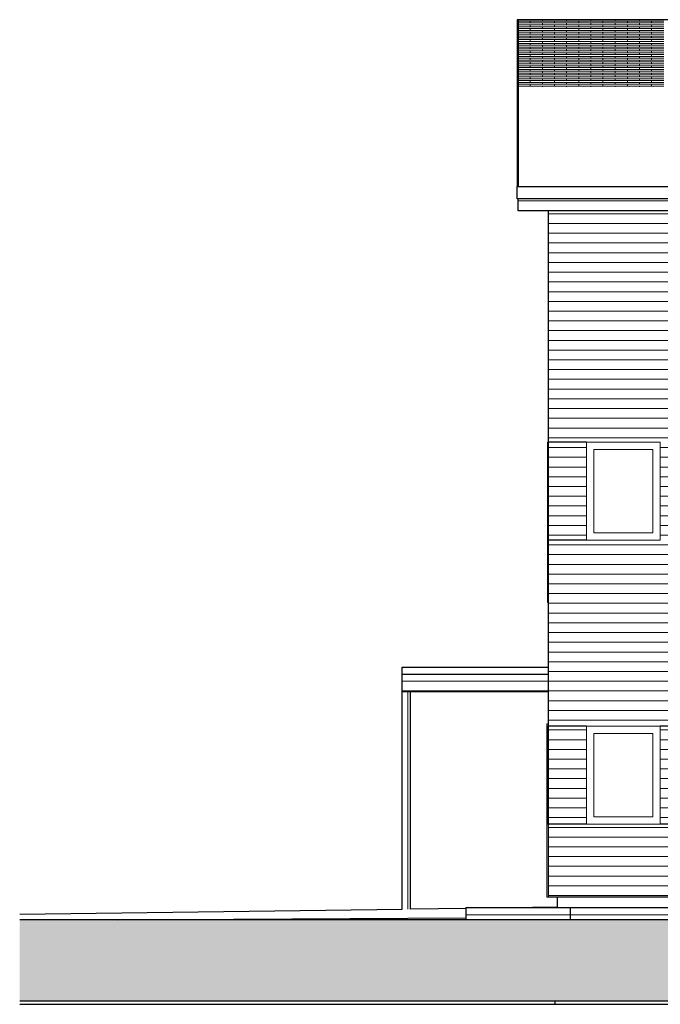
# Model space of a CAD drawing. Header units: millimetres. Extents: x -94445 to -15191, y 1000 to 18261.
# Tile 1 of 108: x -94445 to -86551, y 2500 to 14635. Entities that reach past the tile are written whole.
import ezdxf

# ---------------------------------------------------------------- set-up
doc = ezdxf.new("R2010")
doc.units = ezdxf.units.MM
doc.header["$LTSCALE"] = 0.5
doc.header["$MEASUREMENT"] = 0
doc.linetypes.add('PLINE', pattern=[0])
for name, color, linetype in [('222- Søyler', 7, 'Continuous'), ('23-- Yttervegger', 7, 'Continuous'), ('251- Frittbærende dekker', 7, 'Continuous'), ('26-- Yttertak', 7, 'Continuous'), ('71-- Bearbeidet terreng', 7, 'Continuous'), ('71-- Bearbeidet terreng (Skravur)', 7, 'Continuous')]:
    doc.layers.add(name, color=color, linetype=linetype)
for name, color, linetype, lineweight in [('234- Vinduer_ dører_ porter', 7, 'Continuous', 0), ('235- Utvendig kledning og overflate', 7, 'Continuous', 0), ('262- Taktekking', 7, 'Continuous', 0)]:
    doc.layers.add(name, color=color, linetype=linetype, lineweight=lineweight)

# ---------------------------------------------------------------- blocks, each defined once
blk = doc.blocks.new('*X3')
at = {"layer": '235- Utvendig kledning og overflate', "linetype": 'PLINE'}
for p, q in [((-86551, 5882), (-86233, 5882)), ((-86233, 5882), (-86551, 5882)), ((-86551, 5761), (-86233, 5761)), ((-86233, 5761), (-86551, 5761)), ((-86551, 5641), (-86233, 5641)), ((-86233, 5641), (-86551, 5641)), ((-86551, 5521), (-86233, 5521)), ((-86233, 5521), (-86551, 5521)), ((-86551, 5401), (-86233, 5401)), ((-86233, 5401), (-86551, 5401)), ((-86551, 5281), (-86233, 5281)), ((-86233, 5281), (-86551, 5281)), ((-86551, 5161), (-86233, 5161)), ((-86233, 5161), (-86551, 5161)), ((-86551, 5041), (-86233, 5041)), ((-86233, 5041), (-86551, 5041)), ((-86551, 4921), (-86233, 4921)), ((-86233, 4921), (-86551, 4921)), ((-86551, 4801), (-86233, 4801)), ((-86233, 4801), (-86551, 4801))]:
    blk.add_line(p, q, dxfattribs=at)
blk = doc.blocks.new('*X4')
at = {"layer": '235- Utvendig kledning og overflate', "linetype": 'PLINE'}
for p, q in [((-87931, 5882), (-87461, 5882)), ((-87461, 5882), (-87931, 5882)), ((-87931, 5761), (-87461, 5761)), ((-87461, 5761), (-87931, 5761)), ((-87931, 5641), (-87461, 5641)), ((-87461, 5641), (-87931, 5641)), ((-87931, 5521), (-87461, 5521)), ((-87461, 5521), (-87931, 5521)), ((-87931, 5401), (-87461, 5401)), ((-87461, 5401), (-87931, 5401)), ((-87931, 5281), (-87461, 5281)), ((-87461, 5281), (-87931, 5281)), ((-87931, 5161), (-87461, 5161)), ((-87461, 5161), (-87931, 5161)), ((-87931, 5041), (-87461, 5041)), ((-87461, 5041), (-87931, 5041)), ((-87931, 4921), (-87461, 4921)), ((-87461, 4921), (-87931, 4921)), ((-87931, 4801), (-87461, 4801)), ((-87461, 4801), (-87931, 4801))]:
    blk.add_line(p, q, dxfattribs=at)
blk = doc.blocks.new('*X9')
at = {"layer": '235- Utvendig kledning og overflate', "linetype": 'PLINE'}
for p, q in [((-87931, 4681), (-86233, 4681)), ((-86233, 4681), (-87931, 4681)), ((-87931, 4561), (-86214, 4561)), ((-86214, 4561), (-87931, 4561)), ((-87931, 4441), (-86214, 4441)), ((-86214, 4441), (-87931, 4441)), ((-87931, 4321), (-86214, 4321)), ((-86214, 4321), (-87931, 4321)), ((-87931, 4201), (-86214, 4201)), ((-86214, 4201), (-87931, 4201)), ((-87931, 4081), (-86214, 4081)), ((-86214, 4081), (-87931, 4081)), ((-87931, 3961), (-86214, 3961)), ((-86214, 3961), (-87931, 3961)), ((-87931, 3841), (-86214, 3841)), ((-86214, 3841), (-87931, 3841))]:
    blk.add_line(p, q, dxfattribs=at)
blk = doc.blocks.new('*X10')
at = {"layer": '235- Utvendig kledning og overflate', "linetype": 'PLINE'}
for p, q in [((-87931, 7202), (-86214, 7202)), ((-86214, 7202), (-87931, 7202)), ((-87931, 7082), (-86214, 7082)), ((-86214, 7082), (-87931, 7082)), ((-87931, 6962), (-86214, 6962)), ((-86214, 6962), (-87931, 6962)), ((-87931, 6842), (-86214, 6842)), ((-86214, 6842), (-87931, 6842)), ((-87931, 6722), (-86214, 6722)), ((-86214, 6722), (-87931, 6722)), ((-87931, 6602), (-86214, 6602)), ((-86214, 6602), (-87931, 6602)), ((-87931, 6482), (-86214, 6482)), ((-86214, 6482), (-87931, 6482)), ((-87931, 6362), (-86214, 6362)), ((-86214, 6362), (-87931, 6362)), ((-87931, 6242), (-86233, 6242)), ((-86233, 6242), (-87931, 6242)), ((-87931, 6122), (-86233, 6122)), ((-86233, 6122), (-87931, 6122)), ((-87931, 6002), (-86233, 6002)), ((-86233, 6002), (-87931, 6002))]:
    blk.add_line(p, q, dxfattribs=at)
blk = doc.blocks.new('*X11')
at = {"layer": '235- Utvendig kledning og overflate', "linetype": 'PLINE'}
for p, q in [((-86551, 9362), (-86233, 9362)), ((-86233, 9362), (-86551, 9362)), ((-86551, 9242), (-86233, 9242)), ((-86233, 9242), (-86551, 9242)), ((-86551, 9122), (-86233, 9122)), ((-86233, 9122), (-86551, 9122)), ((-86551, 9002), (-86233, 9002)), ((-86233, 9002), (-86551, 9002)), ((-86551, 8882), (-86233, 8882)), ((-86233, 8882), (-86551, 8882)), ((-86551, 8762), (-86233, 8762)), ((-86233, 8762), (-86551, 8762)), ((-86551, 8642), (-86233, 8642)), ((-86233, 8642), (-86551, 8642)), ((-86551, 8522), (-86233, 8522)), ((-86233, 8522), (-86551, 8522)), ((-86551, 8402), (-86233, 8402)), ((-86233, 8402), (-86551, 8402)), ((-86551, 8282), (-86233, 8282)), ((-86233, 8282), (-86551, 8282))]:
    blk.add_line(p, q, dxfattribs=at)
blk = doc.blocks.new('*X12')
at = {"layer": '235- Utvendig kledning og overflate', "linetype": 'PLINE'}
for p, q in [((-87931, 9362), (-87461, 9362)), ((-87461, 9362), (-87931, 9362)), ((-87931, 9242), (-87461, 9242)), ((-87461, 9242), (-87931, 9242)), ((-87931, 9122), (-87461, 9122)), ((-87461, 9122), (-87931, 9122)), ((-87931, 9002), (-87461, 9002)), ((-87461, 9002), (-87931, 9002)), ((-87931, 8882), (-87461, 8882)), ((-87461, 8882), (-87931, 8882)), ((-87931, 8762), (-87461, 8762)), ((-87461, 8762), (-87931, 8762)), ((-87931, 8642), (-87461, 8642)), ((-87461, 8642), (-87931, 8642)), ((-87931, 8522), (-87461, 8522)), ((-87461, 8522), (-87931, 8522)), ((-87931, 8402), (-87461, 8402)), ((-87461, 8402), (-87931, 8402)), ((-87931, 8282), (-87461, 8282)), ((-87461, 8282), (-87931, 8282))]:
    blk.add_line(p, q, dxfattribs=at)
blk = doc.blocks.new('*X13')
at = {"layer": '235- Utvendig kledning og overflate', "linetype": 'PLINE'}
for p, q in [((-87931, 8162), (-86214, 8162)), ((-86214, 8162), (-87931, 8162)), ((-87931, 8042), (-86214, 8042)), ((-86214, 8042), (-87931, 8042)), ((-87931, 7922), (-86214, 7922)), ((-86214, 7922), (-87931, 7922)), ((-87931, 7802), (-86214, 7802)), ((-86214, 7802), (-87931, 7802)), ((-87931, 7682), (-86214, 7682)), ((-86214, 7682), (-87931, 7682)), ((-87931, 7562), (-86214, 7562)), ((-86214, 7562), (-87931, 7562)), ((-87931, 7442), (-86214, 7442)), ((-86214, 7442), (-87931, 7442)), ((-87931, 7322), (-86214, 7322)), ((-86214, 7322), (-87931, 7322))]:
    blk.add_line(p, q, dxfattribs=at)
blk = doc.blocks.new('*X14')
at = {"layer": '235- Utvendig kledning og overflate', "linetype": 'PLINE'}
for p, q in [((-87931, 12243), (-86433, 12243)), ((-86433, 12243), (-87931, 12243)), ((-87931, 12123), (-86433, 12123)), ((-86433, 12123), (-87931, 12123)), ((-87931, 12003), (-86433, 12003)), ((-86433, 12003), (-87931, 12003)), ((-87931, 11883), (-86433, 11883)), ((-86433, 11883), (-87931, 11883)), ((-87931, 11763), (-86433, 11763)), ((-86433, 11763), (-87931, 11763)), ((-87931, 11643), (-86433, 11643)), ((-86433, 11643), (-87931, 11643)), ((-87931, 11523), (-86433, 11523)), ((-86433, 11523), (-87931, 11523)), ((-87931, 11403), (-86433, 11403)), ((-86433, 11403), (-87931, 11403)), ((-87931, 11283), (-86433, 11283)), ((-86433, 11283), (-87931, 11283)), ((-87931, 11163), (-86433, 11163)), ((-86433, 11163), (-87931, 11163)), ((-87931, 11043), (-86433, 11043)), ((-86433, 11043), (-87931, 11043)), ((-87931, 10923), (-86433, 10923)), ((-86433, 10923), (-87931, 10923)), ((-87931, 10803), (-86433, 10803)), ((-86433, 10803), (-87931, 10803)), ((-87931, 10683), (-86433, 10683)), ((-86433, 10683), (-87931, 10683)), ((-87931, 10563), (-86423, 10563)), ((-86423, 10563), (-87931, 10563)), ((-87931, 10443), (-86214, 10443)), ((-86214, 10443), (-87931, 10443)), ((-87931, 10323), (-86214, 10323)), ((-86214, 10323), (-87931, 10323)), ((-87931, 10203), (-86214, 10203)), ((-86214, 10203), (-87931, 10203)), ((-87931, 10083), (-86214, 10083)), ((-86214, 10083), (-87931, 10083)), ((-87931, 9963), (-86214, 9963)), ((-86214, 9963), (-87931, 9963)), ((-87931, 9843), (-86233, 9843)), ((-86233, 9843), (-87931, 9843)), ((-87931, 9723), (-86233, 9723)), ((-86233, 9723), (-87931, 9723)), ((-87931, 9602), (-86233, 9602)), ((-86233, 9602), (-87931, 9602)), ((-87931, 9482), (-86233, 9482)), ((-86233, 9482), (-87931, 9482))]:
    blk.add_line(p, q, dxfattribs=at)
blk = doc.blocks.new('*X15')
at = {"layer": '262- Taktekking', "linetype": 'PLINE'}
for p, q in [((-88303, 14618), (-88003, 14618)), ((-88303, 14618), (-88204, 14618)), ((-88303, 14595), (-88003, 14595)), ((-88303, 14572), (-88003, 14572)), ((-88303, 14572), (-88204, 14572)), ((-88204, 14618), (-88005, 14618)), ((-88204, 14572), (-88005, 14572)), ((-88153, 14595), (-88153, 14618)), ((-88153, 14549), (-88153, 14572)), ((-88003, 14618), (-88003, 14635)), ((-88003, 14618), (-87705, 14618)), ((-88003, 14572), (-88003, 14595)), ((-88003, 14595), (-87705, 14595)), ((-88003, 14572), (-87705, 14572)), ((-87856, 14595), (-87856, 14618)), ((-87856, 14549), (-87856, 14572)), ((-87705, 14618), (-87705, 14635)), ((-87705, 14618), (-87405, 14618)), ((-87705, 14618), (-87605, 14618)), ((-87705, 14595), (-87405, 14595)), ((-87705, 14572), (-87705, 14595)), ((-87705, 14572), (-87405, 14572)), ((-87705, 14572), (-87605, 14572)), ((-87605, 14618), (-87406, 14618)), ((-87605, 14572), (-87406, 14572)), ((-87555, 14595), (-87555, 14618)), ((-87555, 14549), (-87555, 14572)), ((-87405, 14618), (-87405, 14635)), ((-87405, 14618), (-87106, 14618)), ((-87405, 14572), (-87405, 14595)), ((-87405, 14595), (-87106, 14595)), ((-87405, 14572), (-87106, 14572)), ((-87258, 14595), (-87258, 14618)), ((-87258, 14549), (-87258, 14572)), ((-87106, 14618), (-87106, 14635)), ((-87106, 14618), (-86806, 14618)), ((-87106, 14618), (-87007, 14618)), ((-87106, 14595), (-86806, 14595)), ((-87106, 14572), (-87106, 14595)), ((-87106, 14572), (-86806, 14572)), ((-87106, 14572), (-87007, 14572)), ((-87007, 14618), (-86808, 14618)), ((-87007, 14572), (-86808, 14572)), ((-86956, 14595), (-86956, 14618)), ((-86956, 14549), (-86956, 14572)), ((-86806, 14618), (-86806, 14635)), ((-86806, 14618), (-86508, 14618)), ((-86806, 14572), (-86806, 14595)), ((-86806, 14595), (-86508, 14595)), ((-86806, 14572), (-86508, 14572)), ((-86659, 14595), (-86659, 14618)), ((-86659, 14549), (-86659, 14572)), ((-88303, 14549), (-88003, 14549)), ((-88303, 14526), (-88003, 14526)), ((-88303, 14526), (-88204, 14526)), ((-88303, 14503), (-88003, 14503)), ((-88303, 14480), (-88003, 14480)), ((-88303, 14480), (-88204, 14480)), ((-88303, 14457), (-88003, 14457)), ((-88204, 14526), (-88005, 14526)), ((-88204, 14480), (-88005, 14480)), ((-88153, 14503), (-88153, 14526)), ((-88153, 14457), (-88153, 14480)), ((-88003, 14526), (-88003, 14549)), ((-88003, 14549), (-87705, 14549)), ((-88003, 14526), (-87705, 14526)), ((-88003, 14480), (-88003, 14503)), ((-88003, 14503), (-87705, 14503)), ((-88003, 14480), (-87705, 14480)), ((-88003, 14434), (-88003, 14457)), ((-88003, 14457), (-87705, 14457)), ((-87856, 14503), (-87856, 14526)), ((-87856, 14457), (-87856, 14480)), ((-87705, 14549), (-87405, 14549)), ((-87705, 14526), (-87705, 14549)), ((-87705, 14526), (-87405, 14526)), ((-87705, 14526), (-87605, 14526)), ((-87705, 14503), (-87405, 14503)), ((-87705, 14480), (-87705, 14503)), ((-87705, 14480), (-87405, 14480)), ((-87705, 14480), (-87605, 14480)), ((-87705, 14457), (-87405, 14457)), ((-87705, 14434), (-87705, 14457)), ((-87605, 14526), (-87406, 14526)), ((-87605, 14480), (-87406, 14480)), ((-87555, 14503), (-87555, 14526)), ((-87555, 14457), (-87555, 14480)), ((-87405, 14526), (-87405, 14549)), ((-87405, 14549), (-87106, 14549)), ((-87405, 14526), (-87106, 14526)), ((-87405, 14480), (-87405, 14503)), ((-87405, 14503), (-87106, 14503)), ((-87405, 14480), (-87106, 14480)), ((-87405, 14434), (-87405, 14457)), ((-87405, 14457), (-87106, 14457)), ((-87258, 14503), (-87258, 14526)), ((-87258, 14457), (-87258, 14480)), ((-87106, 14549), (-86806, 14549)), ((-87106, 14526), (-87106, 14549)), ((-87106, 14526), (-86806, 14526)), ((-87106, 14526), (-87007, 14526)), ((-87106, 14503), (-86806, 14503)), ((-87106, 14480), (-87106, 14503)), ((-87106, 14480), (-86806, 14480)), ((-87106, 14480), (-87007, 14480)), ((-87106, 14457), (-86806, 14457)), ((-87106, 14434), (-87106, 14457)), ((-87007, 14526), (-86808, 14526)), ((-87007, 14480), (-86808, 14480)), ((-86956, 14503), (-86956, 14526)), ((-86956, 14457), (-86956, 14480)), ((-86806, 14526), (-86806, 14549)), ((-86806, 14549), (-86508, 14549)), ((-86806, 14526), (-86508, 14526)), ((-86806, 14480), (-86806, 14503)), ((-86806, 14503), (-86508, 14503)), ((-86806, 14480), (-86508, 14480)), ((-86806, 14434), (-86806, 14457)), ((-86806, 14457), (-86508, 14457)), ((-86659, 14503), (-86659, 14526)), ((-86659, 14457), (-86659, 14480)), ((-88303, 14434), (-88003, 14434)), ((-88303, 14434), (-88204, 14434)), ((-88303, 14412), (-88003, 14412)), ((-88303, 14389), (-88003, 14389)), ((-88303, 14389), (-88204, 14389)), ((-88303, 14366), (-88003, 14366)), ((-88303, 14343), (-88003, 14343)), ((-88303, 14343), (-88204, 14343)), ((-88303, 14320), (-88003, 14320)), ((-88204, 14434), (-88005, 14434)), ((-88204, 14389), (-88005, 14389)), ((-88204, 14343), (-88005, 14343)), ((-88153, 14412), (-88153, 14434)), ((-88153, 14366), (-88153, 14389)), ((-88153, 14320), (-88153, 14343)), ((-88003, 14434), (-87705, 14434)), ((-88003, 14389), (-88003, 14412)), ((-88003, 14412), (-87705, 14412)), ((-88003, 14389), (-87705, 14389)), ((-88003, 14343), (-88003, 14366)), ((-88003, 14366), (-87705, 14366)), ((-88003, 14343), (-87705, 14343)), ((-88003, 14297), (-88003, 14320)), ((-88003, 14320), (-87705, 14320)), ((-87856, 14412), (-87856, 14434)), ((-87856, 14366), (-87856, 14389)), ((-87856, 14320), (-87856, 14343)), ((-87705, 14434), (-87405, 14434)), ((-87705, 14434), (-87605, 14434)), ((-87705, 14412), (-87405, 14412)), ((-87705, 14389), (-87705, 14412)), ((-87705, 14389), (-87405, 14389)), ((-87705, 14389), (-87605, 14389)), ((-87705, 14366), (-87405, 14366)), ((-87705, 14343), (-87705, 14366)), ((-87705, 14343), (-87405, 14343)), ((-87705, 14343), (-87605, 14343)), ((-87705, 14320), (-87405, 14320)), ((-87705, 14297), (-87705, 14320)), ((-87605, 14434), (-87406, 14434)), ((-87605, 14389), (-87406, 14389)), ((-87605, 14343), (-87406, 14343)), ((-87555, 14412), (-87555, 14434)), ((-87555, 14366), (-87555, 14389)), ((-87555, 14320), (-87555, 14343)), ((-87405, 14434), (-87106, 14434)), ((-87405, 14389), (-87405, 14412)), ((-87405, 14412), (-87106, 14412)), ((-87405, 14389), (-87106, 14389)), ((-87405, 14343), (-87405, 14366)), ((-87405, 14366), (-87106, 14366)), ((-87405, 14343), (-87106, 14343)), ((-87405, 14297), (-87405, 14320)), ((-87405, 14320), (-87106, 14320)), ((-87258, 14412), (-87258, 14434)), ((-87258, 14366), (-87258, 14389)), ((-87258, 14320), (-87258, 14343)), ((-87106, 14434), (-86806, 14434)), ((-87106, 14434), (-87007, 14434)), ((-87106, 14412), (-86806, 14412)), ((-87106, 14389), (-87106, 14412)), ((-87106, 14389), (-86806, 14389)), ((-87106, 14389), (-87007, 14389)), ((-87106, 14366), (-86806, 14366)), ((-87106, 14343), (-87106, 14366)), ((-87106, 14343), (-86806, 14343)), ((-87106, 14343), (-87007, 14343)), ((-87106, 14320), (-86806, 14320)), ((-87106, 14297), (-87106, 14320)), ((-87007, 14434), (-86808, 14434)), ((-87007, 14389), (-86808, 14389)), ((-87007, 14343), (-86808, 14343)), ((-86956, 14412), (-86956, 14434)), ((-86956, 14366), (-86956, 14389)), ((-86956, 14320), (-86956, 14343)), ((-86806, 14434), (-86508, 14434)), ((-86806, 14389), (-86806, 14412)), ((-86806, 14412), (-86508, 14412)), ((-86806, 14389), (-86508, 14389)), ((-86806, 14343), (-86806, 14366)), ((-86806, 14366), (-86508, 14366)), ((-86806, 14343), (-86508, 14343)), ((-86806, 14297), (-86806, 14320)), ((-86806, 14320), (-86508, 14320)), ((-86659, 14412), (-86659, 14434)), ((-86659, 14366), (-86659, 14389)), ((-86659, 14320), (-86659, 14343)), ((-88303, 14297), (-88003, 14297)), ((-88303, 14297), (-88204, 14297)), ((-88303, 14274), (-88003, 14274)), ((-88303, 14251), (-88003, 14251)), ((-88303, 14251), (-88204, 14251)), ((-88303, 14228), (-88003, 14228)), ((-88303, 14206), (-88003, 14206)), ((-88303, 14206), (-88204, 14206)), ((-88204, 14297), (-88005, 14297)), ((-88204, 14251), (-88005, 14251)), ((-88204, 14206), (-88005, 14206)), ((-88153, 14274), (-88153, 14297)), ((-88153, 14228), (-88153, 14251)), ((-88153, 14183), (-88153, 14206)), ((-88003, 14297), (-87705, 14297)), ((-88003, 14251), (-88003, 14274)), ((-88003, 14274), (-87705, 14274)), ((-88003, 14251), (-87705, 14251)), ((-88003, 14206), (-88003, 14228)), ((-88003, 14228), (-87705, 14228)), ((-88003, 14206), (-87705, 14206)), ((-87856, 14274), (-87856, 14297)), ((-87856, 14228), (-87856, 14251)), ((-87856, 14183), (-87856, 14206)), ((-87705, 14297), (-87405, 14297)), ((-87705, 14297), (-87605, 14297)), ((-87705, 14274), (-87405, 14274)), ((-87705, 14251), (-87705, 14274)), ((-87705, 14251), (-87405, 14251)), ((-87705, 14251), (-87605, 14251)), ((-87705, 14228), (-87405, 14228)), ((-87705, 14206), (-87705, 14228)), ((-87705, 14206), (-87405, 14206)), ((-87705, 14206), (-87605, 14206)), ((-87605, 14297), (-87406, 14297)), ((-87605, 14251), (-87406, 14251)), ((-87605, 14206), (-87406, 14206)), ((-87555, 14274), (-87555, 14297)), ((-87555, 14228), (-87555, 14251)), ((-87555, 14183), (-87555, 14206)), ((-87405, 14297), (-87106, 14297)), ((-87405, 14251), (-87405, 14274)), ((-87405, 14274), (-87106, 14274)), ((-87405, 14251), (-87106, 14251)), ((-87405, 14206), (-87405, 14228)), ((-87405, 14228), (-87106, 14228)), ((-87405, 14206), (-87106, 14206)), ((-87258, 14274), (-87258, 14297)), ((-87258, 14228), (-87258, 14251)), ((-87258, 14183), (-87258, 14206)), ((-87106, 14297), (-86806, 14297)), ((-87106, 14297), (-87007, 14297)), ((-87106, 14274), (-86806, 14274)), ((-87106, 14251), (-87106, 14274)), ((-87106, 14251), (-86806, 14251)), ((-87106, 14251), (-87007, 14251)), ((-87106, 14228), (-86806, 14228)), ((-87106, 14206), (-87106, 14228)), ((-87106, 14206), (-86806, 14206)), ((-87106, 14206), (-87007, 14206)), ((-87007, 14297), (-86808, 14297)), ((-87007, 14251), (-86808, 14251)), ((-87007, 14206), (-86808, 14206)), ((-86956, 14274), (-86956, 14297)), ((-86956, 14228), (-86956, 14251)), ((-86956, 14183), (-86956, 14206)), ((-86806, 14297), (-86508, 14297)), ((-86806, 14251), (-86806, 14274)), ((-86806, 14274), (-86508, 14274)), ((-86806, 14251), (-86508, 14251)), ((-86806, 14206), (-86806, 14228)), ((-86806, 14228), (-86508, 14228)), ((-86806, 14206), (-86508, 14206)), ((-86659, 14274), (-86659, 14297)), ((-86659, 14228), (-86659, 14251)), ((-86659, 14183), (-86659, 14206)), ((-88303, 14183), (-88003, 14183)), ((-88303, 14160), (-88003, 14160)), ((-88303, 14160), (-88204, 14160)), ((-88303, 14137), (-88003, 14137)), ((-88303, 14114), (-88003, 14114)), ((-88303, 14114), (-88204, 14114)), ((-88303, 14091), (-88003, 14091)), ((-88204, 14160), (-88005, 14160)), ((-88204, 14114), (-88005, 14114)), ((-88153, 14137), (-88153, 14160)), ((-88153, 14091), (-88153, 14114)), ((-88003, 14160), (-88003, 14183)), ((-88003, 14183), (-87705, 14183)), ((-88003, 14160), (-87705, 14160)), ((-88003, 14114), (-88003, 14137)), ((-88003, 14137), (-87705, 14137)), ((-88003, 14114), (-87705, 14114)), ((-88003, 14068), (-88003, 14091)), ((-88003, 14091), (-87705, 14091)), ((-87856, 14137), (-87856, 14160)), ((-87856, 14091), (-87856, 14114)), ((-87705, 14183), (-87405, 14183)), ((-87705, 14160), (-87705, 14183)), ((-87705, 14160), (-87405, 14160)), ((-87705, 14160), (-87605, 14160)), ((-87705, 14137), (-87405, 14137)), ((-87705, 14114), (-87705, 14137)), ((-87705, 14114), (-87405, 14114)), ((-87705, 14114), (-87605, 14114)), ((-87705, 14091), (-87405, 14091)), ((-87705, 14068), (-87705, 14091)), ((-87605, 14160), (-87406, 14160)), ((-87605, 14114), (-87406, 14114)), ((-87555, 14137), (-87555, 14160)), ((-87555, 14091), (-87555, 14114)), ((-87405, 14160), (-87405, 14183)), ((-87405, 14183), (-87106, 14183)), ((-87405, 14160), (-87106, 14160)), ((-87405, 14114), (-87405, 14137)), ((-87405, 14137), (-87106, 14137)), ((-87405, 14114), (-87106, 14114)), ((-87405, 14068), (-87405, 14091)), ((-87405, 14091), (-87106, 14091)), ((-87258, 14137), (-87258, 14160)), ((-87258, 14091), (-87258, 14114)), ((-87106, 14183), (-86806, 14183)), ((-87106, 14160), (-87106, 14183)), ((-87106, 14160), (-86806, 14160)), ((-87106, 14160), (-87007, 14160)), ((-87106, 14137), (-86806, 14137)), ((-87106, 14114), (-87106, 14137)), ((-87106, 14114), (-86806, 14114)), ((-87106, 14114), (-87007, 14114)), ((-87106, 14091), (-86806, 14091)), ((-87106, 14068), (-87106, 14091)), ((-87007, 14160), (-86808, 14160)), ((-87007, 14114), (-86808, 14114)), ((-86956, 14137), (-86956, 14160)), ((-86956, 14091), (-86956, 14114)), ((-86806, 14160), (-86806, 14183)), ((-86806, 14183), (-86508, 14183)), ((-86806, 14160), (-86508, 14160)), ((-86806, 14114), (-86806, 14137)), ((-86806, 14137), (-86508, 14137)), ((-86806, 14114), (-86508, 14114)), ((-86806, 14068), (-86806, 14091)), ((-86806, 14091), (-86508, 14091)), ((-86659, 14137), (-86659, 14160)), ((-86659, 14091), (-86659, 14114)), ((-88303, 14068), (-88003, 14068)), ((-88303, 14068), (-88204, 14068)), ((-88303, 14045), (-88003, 14045)), ((-88303, 14022), (-88003, 14022)), ((-88303, 14022), (-88204, 14022)), ((-88303, 13999), (-88003, 13999)), ((-88303, 13977), (-88003, 13977)), ((-88303, 13977), (-88204, 13977)), ((-88204, 14068), (-88005, 14068)), ((-88204, 14022), (-88005, 14022)), ((-88204, 13977), (-88005, 13977)), ((-88153, 14045), (-88153, 14068)), ((-88153, 13999), (-88153, 14022)), ((-88153, 13954), (-88153, 13977)), ((-88003, 14068), (-87705, 14068)), ((-88003, 14022), (-88003, 14045)), ((-88003, 14045), (-87705, 14045)), ((-88003, 14022), (-87705, 14022)), ((-88003, 13977), (-88003, 13999)), ((-88003, 13999), (-87705, 13999)), ((-88003, 13977), (-87705, 13977)), ((-87856, 14045), (-87856, 14068)), ((-87856, 13999), (-87856, 14022)), ((-87856, 13954), (-87856, 13977)), ((-87705, 14068), (-87405, 14068)), ((-87705, 14068), (-87605, 14068)), ((-87705, 14045), (-87405, 14045)), ((-87705, 14022), (-87705, 14045)), ((-87705, 14022), (-87405, 14022)), ((-87705, 14022), (-87605, 14022)), ((-87705, 13999), (-87405, 13999)), ((-87705, 13977), (-87705, 13999)), ((-87705, 13977), (-87405, 13977)), ((-87705, 13977), (-87605, 13977)), ((-87605, 14068), (-87406, 14068)), ((-87605, 14022), (-87406, 14022)), ((-87605, 13977), (-87406, 13977)), ((-87555, 14045), (-87555, 14068)), ((-87555, 13999), (-87555, 14022)), ((-87555, 13954), (-87555, 13977)), ((-87405, 14068), (-87106, 14068)), ((-87405, 14022), (-87405, 14045)), ((-87405, 14045), (-87106, 14045)), ((-87405, 14022), (-87106, 14022)), ((-87405, 13977), (-87405, 13999)), ((-87405, 13999), (-87106, 13999)), ((-87405, 13977), (-87106, 13977)), ((-87258, 14045), (-87258, 14068)), ((-87258, 13999), (-87258, 14022)), ((-87258, 13954), (-87258, 13977)), ((-87106, 14068), (-86806, 14068)), ((-87106, 14068), (-87007, 14068)), ((-87106, 14045), (-86806, 14045)), ((-87106, 14022), (-87106, 14045)), ((-87106, 14022), (-86806, 14022)), ((-87106, 14022), (-87007, 14022)), ((-87106, 13999), (-86806, 13999)), ((-87106, 13977), (-87106, 13999)), ((-87106, 13977), (-86806, 13977)), ((-87106, 13977), (-87007, 13977)), ((-87007, 14068), (-86808, 14068)), ((-87007, 14022), (-86808, 14022)), ((-87007, 13977), (-86808, 13977)), ((-86956, 14045), (-86956, 14068)), ((-86956, 13999), (-86956, 14022)), ((-86956, 13954), (-86956, 13977)), ((-86806, 14068), (-86508, 14068)), ((-86806, 14022), (-86806, 14045)), ((-86806, 14045), (-86508, 14045)), ((-86806, 14022), (-86508, 14022)), ((-86806, 13977), (-86806, 13999)), ((-86806, 13999), (-86508, 13999)), ((-86806, 13977), (-86508, 13977)), ((-86659, 14045), (-86659, 14068)), ((-86659, 13999), (-86659, 14022)), ((-86659, 13954), (-86659, 13977)), ((-88303, 13954), (-88003, 13954)), ((-88303, 13931), (-88003, 13931)), ((-88303, 13931), (-88204, 13931)), ((-88303, 13908), (-88003, 13908)), ((-88303, 13885), (-88003, 13885)), ((-88303, 13885), (-88204, 13885)), ((-88303, 13862), (-88003, 13862)), ((-88303, 13839), (-88003, 13839)), ((-88303, 13839), (-88204, 13839)), ((-88204, 13931), (-88005, 13931)), ((-88204, 13885), (-88005, 13885)), ((-88204, 13839), (-88005, 13839)), ((-88153, 13908), (-88153, 13931)), ((-88153, 13862), (-88153, 13885)), ((-88153, 13816), (-88153, 13839)), ((-88003, 13931), (-88003, 13954)), ((-88003, 13954), (-87705, 13954)), ((-88003, 13931), (-87705, 13931)), ((-88003, 13885), (-88003, 13908)), ((-88003, 13908), (-87705, 13908)), ((-88003, 13885), (-87705, 13885)), ((-88003, 13839), (-88003, 13862)), ((-88003, 13862), (-87705, 13862)), ((-88003, 13839), (-87705, 13839)), ((-87856, 13908), (-87856, 13931)), ((-87856, 13862), (-87856, 13885)), ((-87856, 13816), (-87856, 13839)), ((-87705, 13954), (-87405, 13954)), ((-87705, 13931), (-87705, 13954)), ((-87705, 13931), (-87405, 13931)), ((-87705, 13931), (-87605, 13931)), ((-87705, 13908), (-87405, 13908)), ((-87705, 13885), (-87705, 13908)), ((-87705, 13885), (-87405, 13885)), ((-87705, 13885), (-87605, 13885)), ((-87705, 13862), (-87405, 13862)), ((-87705, 13839), (-87705, 13862)), ((-87705, 13839), (-87405, 13839)), ((-87705, 13839), (-87605, 13839)), ((-87605, 13931), (-87406, 13931)), ((-87605, 13885), (-87406, 13885)), ((-87605, 13839), (-87406, 13839)), ((-87555, 13908), (-87555, 13931)), ((-87555, 13862), (-87555, 13885)), ((-87555, 13816), (-87555, 13839)), ((-87405, 13931), (-87405, 13954)), ((-87405, 13954), (-87106, 13954)), ((-87405, 13931), (-87106, 13931)), ((-87405, 13885), (-87405, 13908)), ((-87405, 13908), (-87106, 13908)), ((-87405, 13885), (-87106, 13885)), ((-87405, 13839), (-87405, 13862)), ((-87405, 13862), (-87106, 13862)), ((-87405, 13839), (-87106, 13839)), ((-87258, 13908), (-87258, 13931)), ((-87258, 13862), (-87258, 13885)), ((-87258, 13816), (-87258, 13839)), ((-87106, 13954), (-86806, 13954)), ((-87106, 13931), (-87106, 13954)), ((-87106, 13931), (-86806, 13931)), ((-87106, 13931), (-87007, 13931)), ((-87106, 13908), (-86806, 13908)), ((-87106, 13885), (-87106, 13908)), ((-87106, 13885), (-86806, 13885)), ((-87106, 13885), (-87007, 13885)), ((-87106, 13862), (-86806, 13862)), ((-87106, 13839), (-87106, 13862)), ((-87106, 13839), (-86806, 13839)), ((-87106, 13839), (-87007, 13839)), ((-87007, 13931), (-86808, 13931)), ((-87007, 13885), (-86808, 13885)), ((-87007, 13839), (-86808, 13839)), ((-86956, 13908), (-86956, 13931)), ((-86956, 13862), (-86956, 13885)), ((-86956, 13816), (-86956, 13839)), ((-86806, 13931), (-86806, 13954)), ((-86806, 13954), (-86508, 13954)), ((-86806, 13931), (-86508, 13931)), ((-86806, 13885), (-86806, 13908)), ((-86806, 13908), (-86508, 13908)), ((-86806, 13885), (-86508, 13885)), ((-86806, 13839), (-86806, 13862)), ((-86806, 13862), (-86508, 13862)), ((-86806, 13839), (-86508, 13839)), ((-86659, 13908), (-86659, 13931)), ((-86659, 13862), (-86659, 13885)), ((-86659, 13816), (-86659, 13839)), ((-88303, 13816), (-88003, 13816)), ((-88003, 13807), (-88003, 13816)), ((-88003, 13816), (-87705, 13816)), ((-87705, 13816), (-87405, 13816)), ((-87705, 13807), (-87705, 13816)), ((-87405, 13807), (-87405, 13816)), ((-87405, 13816), (-87106, 13816)), ((-87106, 13816), (-86806, 13816)), ((-87106, 13807), (-87106, 13816)), ((-86806, 13807), (-86806, 13816)), ((-86806, 13816), (-86508, 13816))]:
    blk.add_line(p, q, dxfattribs=at)
blk = doc.blocks.new('*X16')
at = {"layer": '235- Utvendig kledning og overflate', "linetype": 'PLINE'}
for p, q in [((-88303, 12402), (-86433, 12402)), ((-86433, 12402), (-88303, 12402)), ((-87605, 12280), (-88303, 12280))]:
    blk.add_line(p, q, dxfattribs=at)
blk = doc.blocks.new('*X17')
at = {"layer": '235- Utvendig kledning og overflate', "linetype": 'PLINE'}
for p, q in [((-87997, 6482), (-89731, 6482)), ((-89731, 6482), (-88000, 6482)), ((-88000, 6482), (-87931, 6482)), ((-87931, 6482), (-87997, 6482)), ((-87997, 6362), (-89731, 6362)), ((-89731, 6362), (-88000, 6362)), ((-88000, 6362), (-87931, 6362)), ((-87931, 6362), (-87997, 6362))]:
    blk.add_line(p, q, dxfattribs=at)
blk = doc.blocks.new('*X18')
at = {"layer": '235- Utvendig kledning og overflate', "linetype": 'PLINE'}
for p, q in [((-89663, 6357), (-89663, 4003)), ((-89663, 4000), (-89663, 6357)), ((-89663, 4003), (-89663, 3674)), ((-89663, 3674), (-89663, 4000))]:
    blk.add_line(p, q, dxfattribs=at)
blk = doc.blocks.new('*X24')
at = {"layer": '235- Utvendig kledning og overflate', "linetype": 'Continuous'}
blk.add_hatch(color=256, dxfattribs=at).paths.add_polyline_path([(-88948, 3540), (-88947, 3540), (-88947, 3692), (-88948, 3692)])
blk = doc.blocks.new('*X25')
at = {"layer": '235- Utvendig kledning og overflate', "linetype": 'PLINE'}
for p, q in [((-88935, 3601), (-88947, 3601)), ((-88947, 3601), (-88935, 3601))]:
    blk.add_line(p, q, dxfattribs=at)
blk = doc.blocks.new('*X26')
at = {"layer": '235- Utvendig kledning og overflate', "linetype": 'PLINE'}
for p, q in [((-88913, 3601), (-88935, 3601)), ((-88935, 3601), (-88913, 3601))]:
    blk.add_line(p, q, dxfattribs=at)
blk = doc.blocks.new('*X27')
at = {"layer": '235- Utvendig kledning og overflate', "linetype": 'PLINE'}
for p, q in [((-88884, 3601), (-88913, 3601)), ((-88913, 3601), (-88884, 3601)), ((-88882, 3601), (-88884, 3601)), ((-88884, 3601), (-88882, 3601))]:
    blk.add_line(p, q, dxfattribs=at)
blk = doc.blocks.new('*X28')
at = {"layer": '235- Utvendig kledning og overflate', "linetype": 'PLINE'}
for p, q in [((-88840, 3601), (-88882, 3601)), ((-88882, 3601), (-88840, 3601))]:
    blk.add_line(p, q, dxfattribs=at)
blk = doc.blocks.new('*X29')
at = {"layer": '235- Utvendig kledning og overflate', "linetype": 'PLINE'}
for p, q in [((-88788, 3601), (-88840, 3601)), ((-88840, 3601), (-88788, 3601))]:
    blk.add_line(p, q, dxfattribs=at)
blk = doc.blocks.new('*X30')
at = {"layer": '235- Utvendig kledning og overflate', "linetype": 'PLINE'}
for p, q in [((-88726, 3601), (-88788, 3601)), ((-88788, 3601), (-88726, 3601))]:
    blk.add_line(p, q, dxfattribs=at)
blk = doc.blocks.new('*X31')
at = {"layer": '235- Utvendig kledning og overflate', "linetype": 'PLINE'}
for p, q in [((-88655, 3601), (-88726, 3601)), ((-88726, 3601), (-88655, 3601))]:
    blk.add_line(p, q, dxfattribs=at)
blk = doc.blocks.new('*X32')
at = {"layer": '235- Utvendig kledning og overflate', "linetype": 'PLINE'}
for p, q in [((-88573, 3601), (-88655, 3601)), ((-88655, 3601), (-88573, 3601))]:
    blk.add_line(p, q, dxfattribs=at)
blk = doc.blocks.new('*X33')
at = {"layer": '235- Utvendig kledning og overflate', "linetype": 'PLINE'}
for p, q in [((-88483, 3601), (-88573, 3601)), ((-88573, 3601), (-88483, 3601))]:
    blk.add_line(p, q, dxfattribs=at)
blk = doc.blocks.new('*X34')
at = {"layer": '235- Utvendig kledning og overflate', "linetype": 'PLINE'}
for p, q in [((-88382, 3601), (-88483, 3601)), ((-88483, 3601), (-88382, 3601))]:
    blk.add_line(p, q, dxfattribs=at)
blk = doc.blocks.new('*X35')
at = {"layer": '235- Utvendig kledning og overflate', "linetype": 'PLINE'}
for p, q in [((-88273, 3601), (-88382, 3601)), ((-88382, 3601), (-88273, 3601))]:
    blk.add_line(p, q, dxfattribs=at)
blk = doc.blocks.new('*X36')
at = {"layer": '235- Utvendig kledning og overflate', "linetype": 'PLINE'}
for p, q in [((-88154, 3601), (-88273, 3601)), ((-88273, 3601), (-88154, 3601))]:
    blk.add_line(p, q, dxfattribs=at)
blk = doc.blocks.new('*X37')
at = {"layer": '235- Utvendig kledning og overflate', "linetype": 'PLINE'}
for p, q in [((-88026, 3601), (-88154, 3601)), ((-88154, 3601), (-88026, 3601))]:
    blk.add_line(p, q, dxfattribs=at)
blk = doc.blocks.new('*X38')
at = {"layer": '235- Utvendig kledning og overflate', "linetype": 'PLINE'}
for p, q in [((-87889, 3601), (-88026, 3601)), ((-88026, 3601), (-87889, 3601))]:
    blk.add_line(p, q, dxfattribs=at)
blk = doc.blocks.new('*X39')
at = {"layer": '235- Utvendig kledning og overflate', "linetype": 'PLINE'}
for p, q in [((-87743, 3601), (-87889, 3601)), ((-87889, 3601), (-87743, 3601))]:
    blk.add_line(p, q, dxfattribs=at)
blk = doc.blocks.new('*X40')
at = {"layer": '235- Utvendig kledning og overflate', "linetype": 'PLINE'}
for p, q in [((-87662, 3601), (-87743, 3601)), ((-87743, 3601), (-87662, 3601))]:
    blk.add_line(p, q, dxfattribs=at)
blk = doc.blocks.new('*X41')
at = {"layer": '235- Utvendig kledning og overflate', "linetype": 'PLINE'}
for p, q in [((-87662, 3601), (-84864, 3601)), ((-84861, 3601), (-87662, 3601)), ((-84864, 3601), (-84861, 3601))]:
    blk.add_line(p, q, dxfattribs=at)

msp = doc.modelspace()

# ---------------------------------------------------------------- hatches: boundary and pattern name
at = {"layer": '71-- Bearbeidet terreng (Skravur)', "linetype": 'Continuous'}
msp.add_hatch(color=256, dxfattribs=at).paths.add_polyline_path([(-15191, 3540), (-94445, 3540), (-94445, 2540), (-15191, 2540)])

# ---------------------------------------------------------------- linework, layer by layer
at = {"layer": '222- Søyler', "linetype": 'PLINE'}
for p, q in [((-89731, 6357), (-89631, 6357)), ((-89731, 3673), (-89731, 6357)), ((-89631, 3674), (-89631, 6357))]:
    msp.add_line(p, q, dxfattribs=at)
at = {"layer": '23-- Yttervegger', "linetype": 'PLINE'}
for p, q in [((-87931, 12280), (-87931, 9430)), ((-87931, 9430), (-87931, 8220)), ((-87461, 9430), (-87931, 9430)), ((-87461, 8220), (-87931, 8220)), ((-87931, 8220), (-87931, 7320)), ((-87931, 7320), (-87931, 5930)), ((-87931, 5930), (-87931, 4720)), ((-87461, 5930), (-87931, 5930)), ((-86233, 5930), (-86551, 5930)), ((-87461, 4720), (-87931, 4720)), ((-87931, 4720), (-87931, 3820)), ((-86233, 4720), (-86551, 4720)), ((-86214, 3820), (-87931, 3820))]:
    msp.add_line(p, q, dxfattribs=at)
at = {"layer": '234- Vinduer_ dører_ porter', "linetype": 'PLINE'}
for p, q in [((-87940, 8220), (-87940, 9430)), ((-87931, 9430), (-87940, 9430)), ((-87461, 9430), (-87461, 8220)), ((-86551, 9430), (-87461, 9430)), ((-86551, 8220), (-86551, 9430)), ((-87369, 8312), (-87369, 9338)), ((-87369, 9338), (-86643, 9338)), ((-86643, 9338), (-86643, 8312)), ((-86643, 8312), (-87369, 8312)), ((-87931, 8220), (-87940, 8220)), ((-87940, 7452), (-87940, 8220)), ((-87461, 8220), (-86551, 8220)), ((-87931, 7452), (-87940, 7452)), ((-87950, 3820), (-87950, 5957)), ((-87950, 5957), (-87931, 5957)), ((-87940, 4720), (-87940, 5930)), ((-87931, 5930), (-87940, 5930)), ((-87461, 5930), (-87461, 4720)), ((-86551, 5930), (-87461, 5930)), ((-87369, 4812), (-87369, 5838)), ((-87369, 5838), (-86643, 5838)), ((-86643, 5838), (-86643, 4812)), ((-86551, 4720), (-86551, 5930)), ((-86643, 4812), (-87369, 4812)), ((-87931, 4720), (-87940, 4720)), ((-87461, 4720), (-86551, 4720)), ((-87950, 3820), (-87931, 3820))]:
    msp.add_line(p, q, dxfattribs=at)
at = {"layer": '251- Frittbærende dekker', "linetype": 'PLINE'}
for p, q in [((-89731, 6657), (-87931, 6657)), ((-89731, 6569), (-89731, 6657)), ((-89731, 6357), (-89731, 6569)), ((-89731, 6569), (-87931, 6569)), ((-89631, 6357), (-87931, 6357)), ((-87819, 3692), (-87819, 3820))]:
    msp.add_line(p, q, dxfattribs=at)
at = {"layer": '26-- Yttertak', "linetype": 'PLINE'}
for p, q in [((-73572, 14635), (-88313, 14635)), ((-88313, 14635), (-88313, 12578)), ((-88303, 14635), (-88303, 12580)), ((-88313, 12578), (-86433, 12578)), ((-88313, 12428), (-88313, 12578)), ((-88303, 12580), (-86423, 12580)), ((-86433, 12428), (-88313, 12428)), ((-88303, 12280), (-88303, 12428)), ((-86433, 12280), (-88303, 12280))]:
    msp.add_line(p, q, dxfattribs=at)
at = {"layer": '71-- Bearbeidet terreng', "linetype": 'PLINE'}
for p, q in [((-94445, 3611), (-89731, 3674)), ((-89631, 3676), (-88948, 3685)), ((-88948, 3692), (-88947, 3692)), ((-88948, 3692), (-88948, 3540)), ((-88947, 3692), (-88935, 3692)), ((-88935, 3692), (-88913, 3692)), ((-88913, 3692), (-88882, 3692)), ((-88882, 3692), (-88840, 3692)), ((-88840, 3692), (-88788, 3692)), ((-88788, 3692), (-88726, 3692)), ((-88726, 3692), (-88655, 3692)), ((-88655, 3692), (-88573, 3692)), ((-88573, 3692), (-88483, 3692)), ((-88483, 3692), (-88382, 3692)), ((-88434, 3692), (-87819, 3700)), ((-88382, 3692), (-88273, 3692)), ((-88273, 3692), (-88154, 3692)), ((-88154, 3692), (-88026, 3692)), ((-88026, 3692), (-87889, 3692)), ((-87889, 3692), (-87743, 3692)), ((-87743, 3692), (-87662, 3692)), ((-87662, 3692), (-84861, 3692)), ((-87662, 3692), (-87662, 3540)), ((-15191, 3540), (-94445, 3540)), ((-93242, 3540), (-88948, 3564)), ((-15191, 2540), (-94445, 2540)), ((-94445, 2500), (-94362, 2500)), ((-94362, 2500), (-94122, 2500)), ((-94122, 2500), (-93924, 2500)), ((-93924, 2500), (-93528, 2500)), ((-93528, 2500), (-93133, 2500)), ((-93133, 2500), (-92738, 2500)), ((-92738, 2500), (-92344, 2500)), ((-92344, 2500), (-91952, 2500)), ((-91952, 2500), (-91561, 2500)), ((-91561, 2500), (-91172, 2500)), ((-91172, 2500), (-90785, 2500)), ((-90785, 2500), (-90568, 2500)), ((-90568, 2500), (-90372, 2500)), ((-90372, 2500), (-89983, 2500)), ((-89983, 2500), (-89596, 2500)), ((-89596, 2500), (-89213, 2500)), ((-89213, 2500), (-88832, 2500)), ((-88832, 2500), (-88456, 2500)), ((-88456, 2500), (-88082, 2500)), ((-88082, 2500), (-87851, 2500)), ((-87851, 2540), (-87851, 2500)), ((-87851, 2500), (-74519, 2500)), ((-87851, 2500), (-87851, 2500))]:
    msp.add_line(p, q, dxfattribs=at)

# ---------------------------------------------------------------- block references
at = {"layer": '222- Søyler'}
msp.add_blockref('*X18', (0, 0), dxfattribs=at)
at = {"layer": '23-- Yttervegger'}
for name in ['*X14', '*X12', '*X11', '*X13', '*X10', '*X4', '*X3', '*X9']:
    msp.add_blockref(name, (0, 0), dxfattribs=at)
at = {"layer": '251- Frittbærende dekker'}
msp.add_blockref('*X17', (0, 0), dxfattribs=at)
at = {"layer": '26-- Yttertak'}
for name in ['*X15', '*X16']:
    msp.add_blockref(name, (0, 0), dxfattribs=at)
at = {"layer": '71-- Bearbeidet terreng'}
for name in ['*X24', '*X25', '*X26', '*X27', '*X28', '*X29', '*X30', '*X31', '*X32', '*X33', '*X34', '*X35', '*X36', '*X37', '*X38', '*X39', '*X40', '*X41']:
    msp.add_blockref(name, (0, 0), dxfattribs=at)

doc.saveas('drawing.dxf')
